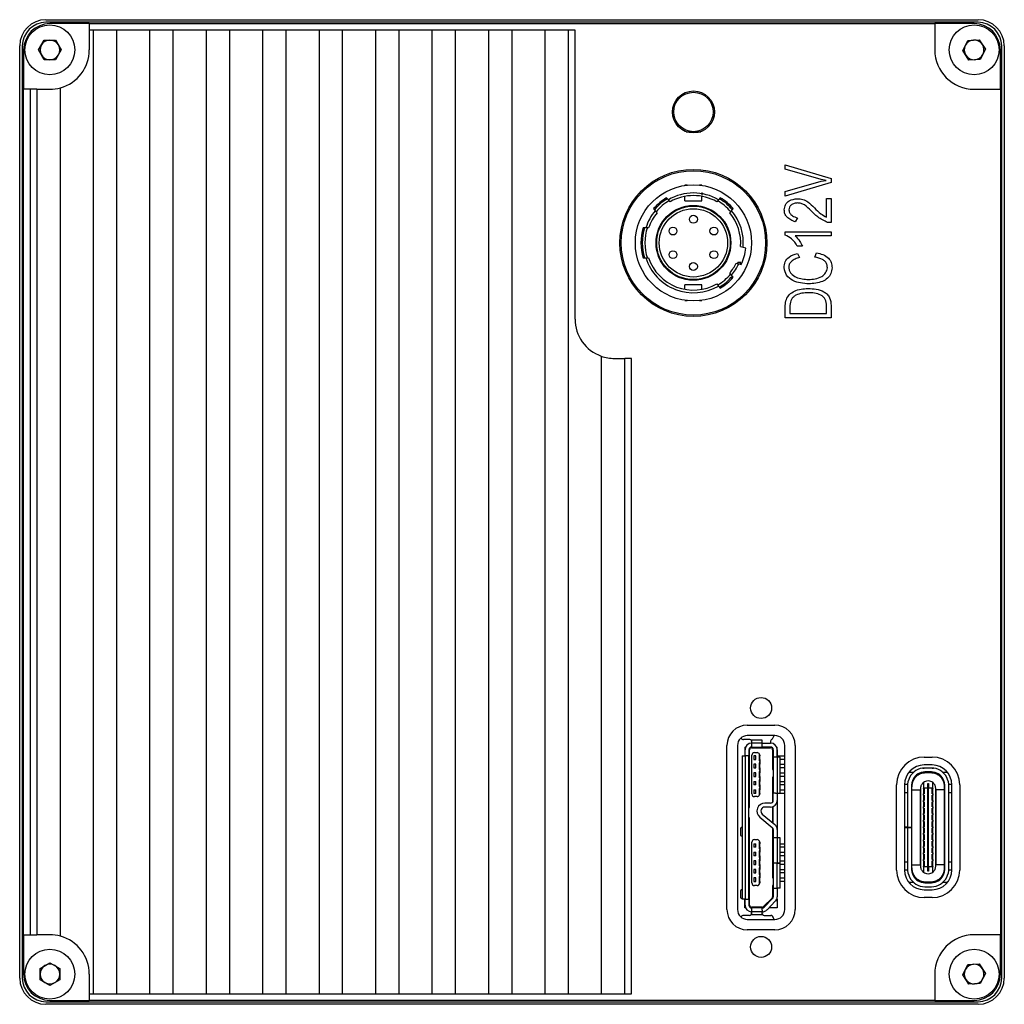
# Model space of a CAD drawing. Header units: millimetres. Extents: x 0 to 12293, y -69 to 236.
# Tile 4 of 4: x 12218 to 12293, y 90 to 165. Entities that reach past the tile are written whole.
import ezdxf

# ---------------------------------------------------------------- set-up
doc = ezdxf.new("R2010")
doc.units = ezdxf.units.MM
doc.layers.get('0').update_dxf_attribs({"lineweight": 15})

msp = doc.modelspace()

# ---------------------------------------------------------------- linework, layer by layer
at = {"color": 7, "linetype": 'Continuous', "lineweight": 30}
for p, q in [((12219.73, 165.126), (12290.73, 165.126)), ((12290.73, 164.926), (12219.73, 164.926)), ((12223.03, 164.826), (12220.03, 164.826)), ((12223.03, 164.826), (12287.43, 164.826)), ((12223.03, 164.826), (12223.03, 164.326)), ((12223.03, 164.326), (12223.03, 162.826)), ((12223.33, 164.326), (12223.03, 164.326)), ((12225.13, 164.326), (12223.33, 164.326)), ((12223.33, 164.326), (12223.33, 90.926)), ((12225.13, 90.926), (12225.13, 164.326)), ((12227.63, 164.326), (12225.13, 164.326)), ((12227.63, 164.326), (12227.63, 90.926)), ((12229.43, 164.326), (12227.63, 164.326)), ((12229.43, 90.926), (12229.43, 164.326)), ((12231.93, 164.326), (12229.43, 164.326)), ((12231.93, 164.326), (12231.93, 90.926)), ((12233.73, 164.326), (12231.93, 164.326)), ((12233.73, 90.926), (12233.73, 164.326)), ((12236.23, 164.326), (12233.73, 164.326)), ((12236.23, 164.326), (12236.23, 90.926)), ((12238.03, 164.326), (12236.23, 164.326)), ((12238.03, 90.926), (12238.03, 164.326)), ((12240.53, 164.326), (12238.03, 164.326)), ((12240.53, 164.326), (12240.53, 90.926)), ((12242.33, 164.326), (12240.53, 164.326)), ((12242.33, 90.926), (12242.33, 164.326)), ((12244.83, 164.326), (12242.33, 164.326)), ((12244.83, 164.326), (12244.83, 90.926)), ((12246.63, 164.326), (12244.83, 164.326)), ((12246.63, 90.926), (12246.63, 164.326)), ((12249.13, 164.326), (12246.63, 164.326)), ((12249.13, 164.326), (12249.13, 90.926)), ((12250.93, 164.326), (12249.13, 164.326)), ((12250.93, 90.926), (12250.93, 164.326)), ((12253.43, 164.326), (12250.93, 164.326)), ((12253.43, 164.326), (12253.43, 90.926)), ((12255.23, 164.326), (12253.43, 164.326)), ((12255.23, 90.926), (12255.23, 164.326)), ((12257.73, 164.326), (12255.23, 164.326)), ((12257.73, 164.326), (12257.73, 90.926)), ((12259.53, 164.326), (12257.73, 164.326)), ((12259.53, 90.926), (12259.53, 164.326)), ((12260.03, 164.326), (12259.53, 164.326)), ((12260.03, 142.326), (12260.03, 164.326)), ((12287.43, 164.826), (12287.43, 162.826)), ((12290.43, 164.826), (12287.43, 164.826)), ((12219.164, 162.826), (12219.597, 163.576)), ((12219.597, 163.576), (12220.463, 163.576)), ((12220.463, 163.576), (12220.896, 162.826)), ((12289.565, 162.778), (12289.956, 163.551)), ((12289.956, 163.551), (12290.821, 163.599)), ((12290.821, 163.599), (12291.294, 162.874)), ((12217.73, 92.126), (12217.73, 163.126)), ((12217.93, 163.126), (12217.93, 92.126)), ((12218.03, 162.826), (12218.03, 159.826)), ((12219.597, 162.076), (12219.164, 162.826)), ((12220.896, 162.826), (12220.463, 162.076)), ((12290.039, 162.053), (12289.565, 162.778)), ((12291.294, 162.874), (12290.903, 162.101)), ((12292.43, 159.826), (12292.43, 162.826)), ((12292.53, 92.126), (12292.53, 163.126)), ((12292.73, 163.126), (12292.73, 92.126)), ((12220.463, 162.076), (12219.597, 162.076)), ((12290.903, 162.101), (12290.039, 162.053)), ((12218.03, 95.426), (12218.03, 159.826)), ((12218.53, 159.826), (12218.03, 159.826)), ((12218.53, 159.826), (12218.53, 95.426)), ((12219.03, 159.826), (12218.53, 159.826)), ((12219.03, 159.826), (12219.03, 95.426)), ((12219.03, 159.826), (12220.03, 159.826)), ((12220.83, 95.317), (12220.83, 159.935)), ((12290.43, 159.826), (12292.43, 159.826)), ((12292.43, 159.826), (12292.43, 95.426)), ((12268.493, 156.596), (12269.05, 156.596)), ((12268.8, 156.516), (12268.8, 156.596)), ((12269.05, 156.596), (12269.607, 156.596)), ((12269.3, 156.596), (12269.3, 156.516)), ((12276.042, 154.083), (12279.533, 153.032)), ((12276.042, 153.736), (12276.042, 154.083)), ((12278.779, 152.958), (12276.042, 153.736)), ((12279.533, 153.032), (12279.533, 152.723)), ((12268.58, 152.526), (12268.4, 152.526)), ((12268.4, 152.503), (12268.4, 152.526)), ((12269.7, 152.526), (12269.519, 152.526)), ((12269.7, 152.526), (12269.7, 152.503)), ((12276.042, 152.041), (12278.789, 152.82)), ((12279.533, 152.723), (12276.042, 151.694)), ((12279.158, 152.883), (12278.779, 152.958)), ((12278.789, 152.82), (12279.158, 152.883)), ((12267.141, 151.412), (12267.011, 151.567)), ((12268.4, 151.326), (12268.4, 151.667)), ((12269.7, 151.972), (12269.7, 151.769)), ((12269.7, 151.326), (12269.7, 151.667)), ((12271.089, 151.567), (12270.958, 151.412)), ((12276.042, 151.694), (12276.042, 152.041)), ((12279.187, 150.081), (12279.187, 151.508)), ((12279.187, 151.508), (12279.542, 151.508)), ((12279.542, 151.508), (12279.542, 149.689)), ((12267.272, 151.256), (12267.141, 151.412)), ((12268.4, 151.326), (12269.7, 151.326)), ((12270.958, 151.412), (12270.828, 151.256)), ((12266.015, 150.732), (12266.145, 150.576)), ((12266.145, 150.576), (12266.276, 150.421)), ((12271.824, 150.421), (12271.954, 150.576)), ((12271.954, 150.576), (12272.085, 150.732)), ((12276.978, 150.028), (12276.809, 149.734)), ((12265.428, 149.276), (12265.219, 149.276)), ((12265.638, 149.276), (12265.428, 149.276)), ((12279.542, 149.689), (12279.271, 149.689)), ((12276.042, 148.97), (12279.542, 148.97)), ((12276.042, 148.716), (12276.042, 148.97)), ((12279.542, 148.653), (12276.8, 148.653)), ((12279.542, 148.97), (12279.542, 148.653)), ((12272.834, 147.785), (12272.638, 147.837)), ((12273.03, 147.732), (12272.834, 147.785)), ((12277.362, 147.867), (12276.959, 147.867)), ((12276.978, 147.327), (12277.127, 147.006)), ((12278.307, 147.044), (12278.419, 147.371)), ((12265.219, 146.976), (12265.428, 146.976)), ((12265.428, 146.976), (12265.638, 146.976)), ((12272.302, 146.582), (12272.498, 146.529)), ((12272.432, 146.626), (12272.398, 146.552)), ((12272.65, 146.626), (12272.432, 146.626)), ((12272.498, 146.529), (12272.694, 146.477)), ((12271.954, 145.676), (12271.824, 145.831)), ((12272.085, 145.52), (12271.954, 145.676)), ((12269.7, 144.926), (12268.4, 144.926)), ((12268.4, 144.585), (12268.4, 144.926)), ((12269.7, 144.585), (12269.7, 144.926)), ((12270.828, 144.996), (12270.958, 144.84)), ((12270.958, 144.84), (12271.089, 144.685)), ((12268.4, 143.726), (12268.4, 143.749)), ((12268.4, 143.726), (12268.58, 143.726)), ((12269.519, 143.726), (12269.7, 143.726)), ((12269.7, 143.726), (12269.7, 143.749)), ((12276.042, 142.42), (12276.042, 143.366)), ((12276.393, 143.359), (12276.393, 142.74)), ((12279.187, 142.74), (12279.187, 143.344)), ((12279.542, 143.344), (12279.542, 142.42)), ((12276.393, 142.74), (12279.187, 142.74)), ((12279.542, 142.42), (12276.042, 142.42)), ((12262.03, 139.498), (12262.03, 90.926)), ((12263.03, 139.326), (12263.83, 139.326)), ((12263.83, 90.926), (12263.83, 139.326)), ((12264.33, 139.326), (12263.83, 139.326)), ((12264.33, 90.926), (12264.33, 139.326)), ((12273.155, 111.396), (12275.255, 111.396)), ((12273.34, 110.296), (12272.86, 110.296)), ((12275.255, 110.596), (12273.155, 110.596)), ((12275.14, 110.596), (12275.14, 110.496)), ((12271.605, 97.346), (12271.605, 109.846)), ((12272.405, 109.846), (12272.405, 97.346)), ((12272.975, 109.721), (12272.975, 109.046)), ((12272.975, 109.721), (12273.022, 109.721)), ((12272.98, 109.046), (12272.98, 109.521)), ((12273.28, 109.521), (12273.28, 109.046)), ((12273.33, 105.125), (12273.33, 109.521)), ((12273.48, 110.021), (12273.485, 110.021)), ((12273.48, 109.721), (12273.485, 109.721)), ((12273.48, 109.671), (12274.93, 109.671)), ((12273.485, 110.241), (12273.485, 110.017)), ((12274.295, 110.241), (12273.485, 110.241)), ((12273.485, 110.017), (12273.485, 109.9)), ((12274.295, 110.017), (12273.485, 110.017)), ((12273.485, 109.9), (12273.485, 109.721)), ((12273.485, 109.721), (12274.295, 109.721)), ((12274.295, 110.017), (12274.295, 110.241)), ((12274.295, 110.021), (12274.93, 110.021)), ((12274.295, 109.9), (12274.295, 110.017)), ((12274.295, 109.721), (12274.295, 109.9)), ((12274.93, 109.721), (12274.295, 109.721)), ((12274.937, 110.221), (12274.93, 110.175)), ((12274.93, 110.175), (12274.93, 110.021)), ((12275.08, 109.521), (12275.08, 108.021)), ((12275.13, 109.521), (12275.13, 108.961)), ((12275.388, 109.721), (12275.435, 109.721)), ((12275.43, 109.521), (12275.43, 108.961)), ((12275.435, 108.961), (12275.435, 109.721)), ((12276.005, 97.346), (12276.005, 109.846)), ((12276.805, 109.846), (12276.805, 97.346)), ((12272.755, 109.046), (12272.755, 98.146)), ((12272.755, 109.046), (12272.978, 109.046)), ((12272.978, 109.046), (12272.978, 98.146)), ((12273.171, 109.046), (12272.978, 109.046)), ((12273.28, 109.046), (12273.171, 109.046)), ((12273.28, 98.146), (12273.28, 109.046)), ((12273.5, 106.146), (12273.5, 109.096)), ((12273.65, 109.056), (12273.65, 108.786)), ((12273.8, 109.056), (12273.65, 109.056)), ((12273.65, 108.786), (12273.8, 108.786)), ((12273.7, 109.296), (12273.9, 109.296)), ((12273.8, 108.786), (12273.8, 109.056)), ((12274.085, 109.171), (12274.05, 109.171)), ((12274.05, 109.171), (12274.05, 108.671)), ((12274.1, 109.056), (12274.05, 109.056)), ((12274.05, 108.786), (12274.1, 108.786)), ((12274.1, 109.096), (12274.1, 109.056)), ((12274.1, 108.786), (12274.1, 109.056)), ((12274.1, 108.786), (12274.1, 108.671)), ((12275.13, 108.961), (12275.13, 106.211)), ((12275.305, 108.961), (12275.13, 108.961)), ((12275.431, 108.961), (12275.305, 108.961)), ((12275.431, 108.961), (12275.431, 106.211)), ((12275.655, 108.961), (12275.431, 108.961)), ((12275.435, 109.056), (12275.98, 109.056)), ((12275.655, 106.211), (12275.655, 108.961)), ((12275.98, 108.786), (12275.655, 108.786)), ((12275.98, 109.056), (12275.98, 108.786)), ((12286.63, 108.956), (12287.23, 108.956)), ((12273.65, 108.406), (12273.65, 108.136)), ((12273.8, 108.406), (12273.65, 108.406)), ((12273.65, 108.136), (12273.8, 108.136)), ((12273.8, 108.136), (12273.8, 108.406)), ((12274.05, 108.671), (12274.1, 108.671)), ((12274.1, 108.521), (12274.05, 108.521)), ((12274.05, 108.521), (12274.05, 108.021)), ((12274.1, 108.406), (12274.05, 108.406)), ((12274.05, 108.136), (12274.1, 108.136)), ((12274.05, 108.021), (12274.1, 108.021)), ((12274.1, 108.671), (12274.1, 108.521)), ((12274.1, 108.521), (12274.1, 108.406)), ((12274.1, 108.136), (12274.1, 108.406)), ((12274.1, 108.136), (12274.1, 108.021)), ((12274.1, 108.021), (12274.1, 107.871)), ((12275.08, 108.021), (12275.13, 108.021)), ((12275.655, 108.406), (12275.98, 108.406)), ((12275.98, 108.136), (12275.655, 108.136)), ((12275.98, 108.406), (12275.98, 108.136)), ((12287.23, 108.356), (12286.63, 108.356)), ((12287.18, 108.126), (12286.68, 108.126)), ((12273.65, 107.756), (12273.65, 107.486)), ((12273.8, 107.756), (12273.65, 107.756)), ((12273.65, 107.486), (12273.8, 107.486)), ((12273.8, 107.486), (12273.8, 107.756)), ((12274.1, 107.871), (12274.05, 107.871)), ((12274.05, 107.871), (12274.05, 107.371)), ((12274.1, 107.756), (12274.05, 107.756)), ((12274.05, 107.486), (12274.1, 107.486)), ((12274.05, 107.371), (12274.1, 107.371)), ((12274.1, 107.871), (12274.1, 107.756)), ((12274.1, 107.486), (12274.1, 107.756)), ((12274.1, 107.486), (12274.1, 107.371)), ((12274.1, 107.371), (12274.1, 107.221)), ((12275.13, 107.421), (12275.08, 107.421)), ((12275.08, 107.421), (12275.08, 105.519)), ((12275.655, 107.756), (12275.98, 107.756)), ((12275.98, 107.486), (12275.655, 107.486)), ((12275.98, 107.756), (12275.98, 107.486)), ((12285.792, 107.776), (12285.445, 107.776)), ((12287.18, 107.826), (12286.68, 107.826)), ((12286.72, 107.776), (12287.14, 107.776)), ((12288.414, 107.776), (12288.067, 107.776)), ((12273.65, 107.106), (12273.8, 107.106)), ((12273.65, 107.106), (12273.65, 106.836)), ((12273.8, 106.836), (12273.65, 106.836)), ((12273.8, 106.836), (12273.8, 107.106)), ((12274.1, 107.221), (12274.05, 107.221)), ((12274.05, 107.221), (12274.05, 106.721)), ((12274.05, 107.106), (12274.1, 107.106)), ((12274.1, 106.836), (12274.05, 106.836)), ((12274.05, 106.721), (12274.1, 106.721)), ((12274.1, 106.571), (12274.05, 106.571)), ((12274.05, 106.571), (12274.05, 106.071)), ((12274.1, 107.221), (12274.1, 107.106)), ((12274.1, 106.836), (12274.1, 107.106)), ((12274.1, 106.836), (12274.1, 106.721)), ((12274.1, 106.721), (12274.1, 106.571)), ((12274.1, 106.571), (12274.1, 106.456)), ((12275.655, 107.106), (12275.98, 107.106)), ((12275.98, 106.836), (12275.655, 106.836)), ((12275.98, 107.106), (12275.98, 106.836)), ((12284.53, 100.356), (12284.53, 106.856)), ((12285.36, 106.876), (12285.13, 106.876)), ((12285.13, 106.856), (12285.13, 100.356)), ((12285.35, 106.7), (12285.35, 103.612)), ((12285.65, 106.7), (12285.65, 103.612)), ((12285.715, 106.876), (12285.662, 106.876)), ((12286.38, 100.596), (12286.38, 106.616)), ((12286.58, 107.04), (12286.58, 106.601)), ((12286.905, 106.601), (12286.58, 106.601)), ((12286.58, 106.556), (12286.58, 106.601)), ((12286.58, 106.556), (12286.62, 106.556)), ((12286.58, 106.556), (12286.58, 106.156)), ((12286.62, 106.556), (12286.62, 106.156)), ((12286.905, 106.951), (12286.955, 106.951)), ((12286.905, 106.601), (12286.905, 106.951)), ((12286.905, 100.611), (12286.905, 106.601)), ((12286.905, 106.601), (12286.955, 106.601)), ((12286.955, 106.951), (12286.955, 106.601)), ((12287.28, 106.601), (12286.955, 106.601)), ((12286.955, 100.611), (12286.955, 106.601)), ((12287.24, 106.156), (12287.24, 106.556)), ((12287.24, 106.556), (12287.28, 106.556)), ((12287.28, 106.601), (12287.28, 107.04)), ((12287.28, 106.601), (12287.28, 106.556)), ((12287.28, 106.156), (12287.28, 106.556)), ((12287.48, 106.616), (12287.48, 100.596)), ((12288.198, 106.876), (12288.144, 106.876)), ((12288.16, 106.682), (12288.16, 100.53)), ((12288.21, 100.512), (12288.21, 106.7)), ((12288.73, 106.876), (12288.5, 106.876)), ((12288.51, 100.512), (12288.51, 106.7)), ((12288.73, 100.356), (12288.73, 106.856)), ((12289.33, 106.856), (12289.33, 100.356)), ((12273.65, 106.456), (12273.8, 106.456)), ((12273.65, 106.456), (12273.65, 106.186)), ((12273.8, 106.186), (12273.65, 106.186)), ((12273.9, 105.946), (12273.7, 105.946)), ((12273.8, 106.186), (12273.8, 106.456)), ((12274.05, 106.456), (12274.1, 106.456)), ((12274.1, 106.186), (12274.05, 106.186)), ((12274.05, 106.071), (12274.085, 106.071)), ((12274.1, 106.186), (12274.1, 106.456)), ((12274.1, 106.186), (12274.1, 106.146)), ((12275.305, 106.211), (12275.13, 106.211)), ((12275.13, 105.651), (12275.13, 106.211)), ((12275.305, 106.211), (12275.431, 106.211)), ((12275.43, 106.211), (12275.43, 105.651)), ((12275.98, 106.186), (12275.43, 106.186)), ((12275.431, 106.211), (12275.655, 106.211)), ((12275.655, 106.456), (12275.98, 106.456)), ((12275.98, 106.456), (12275.98, 106.186)), ((12285.13, 106.256), (12285.33, 106.256)), ((12285.33, 106.256), (12285.35, 106.256)), ((12285.71, 106.456), (12285.65, 106.456)), ((12285.71, 106.456), (12286.32, 106.456)), ((12286.32, 106.456), (12286.33, 106.456)), ((12286.33, 106.456), (12286.33, 100.756)), ((12286.33, 106.456), (12286.38, 106.456)), ((12286.58, 106.056), (12286.58, 106.156)), ((12286.62, 106.156), (12286.58, 106.156)), ((12286.58, 106.056), (12286.62, 106.056)), ((12286.58, 106.056), (12286.58, 105.656)), ((12286.62, 106.056), (12286.62, 105.656)), ((12287.28, 106.156), (12287.24, 106.156)), ((12287.24, 105.656), (12287.24, 106.056)), ((12287.24, 106.056), (12287.28, 106.056)), ((12287.28, 106.156), (12287.28, 106.056)), ((12287.28, 105.656), (12287.28, 106.056)), ((12287.48, 106.456), (12287.53, 106.456)), ((12287.53, 100.756), (12287.53, 106.456)), ((12287.53, 106.456), (12287.54, 106.456)), ((12288.15, 106.456), (12287.54, 106.456)), ((12288.21, 106.456), (12288.15, 106.456)), ((12288.51, 106.256), (12288.53, 106.256)), ((12288.53, 106.256), (12288.73, 106.256)), ((12273.28, 105.125), (12273.33, 105.125)), ((12274.93, 105.451), (12274.49, 105.451)), ((12274.93, 105.151), (12274.49, 105.151)), ((12275.08, 105.174), (12275.08, 103.964)), ((12275.13, 103.922), (12275.13, 105.193)), ((12275.43, 105.651), (12275.43, 103.438)), ((12286.58, 105.556), (12286.58, 105.656)), ((12286.62, 105.656), (12286.58, 105.656)), ((12286.58, 105.556), (12286.62, 105.556)), ((12286.58, 105.556), (12286.58, 105.156)), ((12286.58, 105.056), (12286.58, 105.156)), ((12286.62, 105.156), (12286.58, 105.156)), ((12286.58, 105.056), (12286.62, 105.056)), ((12286.58, 105.056), (12286.58, 104.656)), ((12286.62, 105.556), (12286.62, 105.156)), ((12286.62, 105.056), (12286.62, 104.656)), ((12287.28, 105.656), (12287.24, 105.656)), ((12287.24, 105.156), (12287.24, 105.556)), ((12287.24, 105.556), (12287.28, 105.556)), ((12287.28, 105.156), (12287.24, 105.156)), ((12287.24, 104.656), (12287.24, 105.056)), ((12287.24, 105.056), (12287.28, 105.056)), ((12287.28, 105.656), (12287.28, 105.556)), ((12287.28, 105.156), (12287.28, 105.556)), ((12287.28, 105.156), (12287.28, 105.056)), ((12287.28, 104.656), (12287.28, 105.056)), ((12273.33, 104.327), (12273.28, 104.327)), ((12273.33, 97.671), (12273.33, 104.327)), ((12274.104, 104.391), (12275.058, 103.591)), ((12274.297, 104.621), (12275.251, 103.821)), ((12286.58, 104.556), (12286.58, 104.656)), ((12286.62, 104.656), (12286.58, 104.656)), ((12286.58, 104.556), (12286.62, 104.556)), ((12286.58, 104.556), (12286.58, 104.156)), ((12286.62, 104.556), (12286.62, 104.156)), ((12287.28, 104.656), (12287.24, 104.656)), ((12287.24, 104.156), (12287.24, 104.556)), ((12287.24, 104.556), (12287.28, 104.556)), ((12287.28, 104.656), (12287.28, 104.556)), ((12287.28, 104.156), (12287.28, 104.556)), ((12272.715, 103.596), (12272.755, 103.596)), ((12275.08, 103.57), (12275.08, 99.771)), ((12285.33, 103.611), (12285.13, 103.611)), ((12285.13, 103.601), (12285.33, 103.601)), ((12285.255, 103.611), (12285.255, 103.601)), ((12285.35, 103.611), (12285.33, 103.611)), ((12285.35, 103.601), (12285.33, 103.601)), ((12285.35, 103.612), (12285.65, 103.612)), ((12285.35, 103.611), (12285.35, 103.612)), ((12285.35, 103.611), (12285.65, 103.611)), ((12285.35, 103.602), (12285.35, 103.611)), ((12285.35, 103.602), (12285.35, 100.512)), ((12285.35, 103.602), (12285.65, 103.602)), ((12285.65, 103.611), (12285.65, 103.612)), ((12285.65, 103.602), (12285.65, 103.611)), ((12285.65, 103.602), (12285.65, 100.512)), ((12286.58, 104.056), (12286.58, 104.156)), ((12286.62, 104.156), (12286.58, 104.156)), ((12286.58, 104.056), (12286.62, 104.056)), ((12286.58, 104.056), (12286.58, 103.656)), ((12286.58, 103.556), (12286.58, 103.656)), ((12286.62, 103.656), (12286.58, 103.656)), ((12286.58, 103.556), (12286.62, 103.556)), ((12286.58, 103.556), (12286.58, 103.156)), ((12286.62, 104.056), (12286.62, 103.656)), ((12286.62, 103.556), (12286.62, 103.156)), ((12287.28, 104.156), (12287.24, 104.156)), ((12287.24, 103.656), (12287.24, 104.056)), ((12287.24, 104.056), (12287.28, 104.056)), ((12287.28, 103.656), (12287.24, 103.656)), ((12287.24, 103.156), (12287.24, 103.556)), ((12287.24, 103.556), (12287.28, 103.556)), ((12287.28, 104.156), (12287.28, 104.056)), ((12287.28, 103.656), (12287.28, 104.056)), ((12287.28, 103.656), (12287.28, 103.556)), ((12287.28, 103.156), (12287.28, 103.556)), ((12272.63, 103.446), (12272.63, 103.096)), ((12272.755, 102.946), (12272.715, 102.946)), ((12275.13, 103.438), (12275.13, 102.796)), ((12275.13, 102.796), (12275.13, 100.896)), ((12275.305, 102.796), (12275.13, 102.796)), ((12275.431, 102.796), (12275.305, 102.796)), ((12275.43, 103.438), (12275.43, 102.796)), ((12275.431, 102.796), (12275.431, 100.896)), ((12275.655, 102.796), (12275.431, 102.796)), ((12275.655, 100.896), (12275.655, 102.796)), ((12286.58, 103.056), (12286.58, 103.156)), ((12286.62, 103.156), (12286.58, 103.156)), ((12286.58, 103.056), (12286.62, 103.056)), ((12286.58, 103.056), (12286.58, 102.656)), ((12286.62, 103.056), (12286.62, 102.656)), ((12287.28, 103.156), (12287.24, 103.156)), ((12287.24, 102.656), (12287.24, 103.056)), ((12287.24, 103.056), (12287.28, 103.056)), ((12287.28, 103.156), (12287.28, 103.056)), ((12287.28, 102.656), (12287.28, 103.056)), ((12273.5, 99.371), (12273.5, 102.471)), ((12273.65, 102.356), (12273.8, 102.356)), ((12273.65, 102.356), (12273.65, 102.086)), ((12273.8, 102.086), (12273.65, 102.086)), ((12273.7, 102.671), (12273.9, 102.671)), ((12273.8, 102.086), (12273.8, 102.356)), ((12274.1, 102.471), (12274.05, 102.471)), ((12274.05, 102.471), (12274.05, 101.971)), ((12274.05, 102.356), (12274.1, 102.356)), ((12274.1, 102.086), (12274.05, 102.086)), ((12274.1, 102.471), (12274.1, 102.356)), ((12274.1, 102.086), (12274.1, 102.356)), ((12274.1, 102.086), (12274.1, 101.971)), ((12275.655, 102.356), (12275.98, 102.356)), ((12275.98, 102.086), (12275.655, 102.086)), ((12275.98, 102.356), (12275.98, 102.086)), ((12286.58, 102.556), (12286.58, 102.656)), ((12286.62, 102.656), (12286.58, 102.656)), ((12286.58, 102.556), (12286.62, 102.556)), ((12286.58, 102.556), (12286.58, 102.156)), ((12286.58, 102.056), (12286.58, 102.156)), ((12286.62, 102.156), (12286.58, 102.156)), ((12286.58, 102.056), (12286.62, 102.056)), ((12286.58, 102.056), (12286.58, 101.656)), ((12286.62, 102.556), (12286.62, 102.156)), ((12286.62, 102.056), (12286.62, 101.656)), ((12287.28, 102.656), (12287.24, 102.656)), ((12287.24, 102.156), (12287.24, 102.556)), ((12287.24, 102.556), (12287.28, 102.556)), ((12287.28, 102.156), (12287.24, 102.156)), ((12287.24, 101.656), (12287.24, 102.056)), ((12287.24, 102.056), (12287.28, 102.056)), ((12287.28, 102.656), (12287.28, 102.556)), ((12287.28, 102.156), (12287.28, 102.556)), ((12287.28, 102.156), (12287.28, 102.056)), ((12287.28, 101.656), (12287.28, 102.056)), ((12273.65, 101.706), (12273.8, 101.706)), ((12273.65, 101.706), (12273.65, 101.436)), ((12273.8, 101.436), (12273.65, 101.436)), ((12273.8, 101.436), (12273.8, 101.706)), ((12274.05, 101.971), (12274.1, 101.971)), ((12274.1, 101.821), (12274.05, 101.821)), ((12274.05, 101.821), (12274.05, 101.321)), ((12274.05, 101.706), (12274.1, 101.706)), ((12274.1, 101.436), (12274.05, 101.436)), ((12274.05, 101.321), (12274.1, 101.321)), ((12274.1, 101.971), (12274.1, 101.821)), ((12274.1, 101.821), (12274.1, 101.706)), ((12274.1, 101.436), (12274.1, 101.706)), ((12274.1, 101.436), (12274.1, 101.321)), ((12274.1, 101.321), (12274.1, 101.171)), ((12275.655, 101.706), (12275.98, 101.706)), ((12275.98, 101.436), (12275.655, 101.436)), ((12275.98, 101.706), (12275.98, 101.436)), ((12286.58, 101.556), (12286.58, 101.656)), ((12286.62, 101.656), (12286.58, 101.656)), ((12286.58, 101.556), (12286.62, 101.556)), ((12286.58, 101.556), (12286.58, 101.156)), ((12286.62, 101.556), (12286.62, 101.156)), ((12287.28, 101.656), (12287.24, 101.656)), ((12287.24, 101.156), (12287.24, 101.556)), ((12287.24, 101.556), (12287.28, 101.556)), ((12287.28, 101.656), (12287.28, 101.556)), ((12287.28, 101.156), (12287.28, 101.556)), ((12273.8, 101.056), (12273.65, 101.056)), ((12273.65, 101.056), (12273.65, 100.786)), ((12273.65, 100.786), (12273.8, 100.786)), ((12273.8, 100.786), (12273.8, 101.056)), ((12274.1, 101.171), (12274.05, 101.171)), ((12274.05, 101.171), (12274.05, 100.671)), ((12274.1, 101.056), (12274.05, 101.056)), ((12274.05, 100.786), (12274.1, 100.786)), ((12274.05, 100.671), (12274.1, 100.671)), ((12274.1, 100.521), (12274.05, 100.521)), ((12274.05, 100.521), (12274.05, 100.021)), ((12274.1, 101.171), (12274.1, 101.056)), ((12274.1, 100.786), (12274.1, 101.056)), ((12274.1, 100.786), (12274.1, 100.671)), ((12274.1, 100.671), (12274.1, 100.521)), ((12274.1, 100.521), (12274.1, 100.406)), ((12275.13, 100.896), (12275.305, 100.896)), ((12275.13, 100.876), (12275.13, 100.896)), ((12275.13, 100.876), (12275.13, 98.976)), ((12275.305, 100.876), (12275.13, 100.876)), ((12275.305, 100.896), (12275.431, 100.896)), ((12275.431, 100.876), (12275.305, 100.876)), ((12275.43, 100.896), (12275.43, 100.876)), ((12275.431, 100.896), (12275.655, 100.896)), ((12275.431, 98.976), (12275.431, 100.876)), ((12275.431, 100.876), (12275.655, 100.876)), ((12275.655, 101.056), (12275.98, 101.056)), ((12275.655, 98.976), (12275.655, 100.876)), ((12275.98, 100.786), (12275.655, 100.786)), ((12275.98, 101.056), (12275.98, 100.786)), ((12285.33, 100.956), (12285.13, 100.956)), ((12285.35, 100.956), (12285.33, 100.956)), ((12285.65, 100.756), (12285.71, 100.756)), ((12285.71, 100.756), (12286.32, 100.756)), ((12286.33, 100.756), (12286.32, 100.756)), ((12286.38, 100.756), (12286.33, 100.756)), ((12286.58, 101.056), (12286.58, 101.156)), ((12286.62, 101.156), (12286.58, 101.156)), ((12286.58, 101.056), (12286.62, 101.056)), ((12286.58, 101.056), (12286.58, 100.656)), ((12286.62, 100.656), (12286.58, 100.656)), ((12286.58, 100.611), (12286.58, 100.656)), ((12286.58, 100.611), (12286.905, 100.611)), ((12286.58, 100.611), (12286.58, 100.172)), ((12286.62, 101.056), (12286.62, 100.656)), ((12286.905, 100.261), (12286.905, 100.611)), ((12286.905, 100.611), (12286.955, 100.611)), ((12286.955, 100.611), (12287.28, 100.611)), ((12286.955, 100.611), (12286.955, 100.261)), ((12287.28, 101.156), (12287.24, 101.156)), ((12287.24, 100.656), (12287.24, 101.056)), ((12287.24, 101.056), (12287.28, 101.056)), ((12287.28, 100.656), (12287.24, 100.656)), ((12287.28, 101.156), (12287.28, 101.056)), ((12287.28, 100.656), (12287.28, 101.056)), ((12287.28, 100.656), (12287.28, 100.611)), ((12287.28, 100.172), (12287.28, 100.611)), ((12287.53, 100.756), (12287.48, 100.756)), ((12287.54, 100.756), (12287.53, 100.756)), ((12288.15, 100.756), (12287.54, 100.756)), ((12288.15, 100.756), (12288.21, 100.756)), ((12288.53, 100.956), (12288.51, 100.956)), ((12288.73, 100.956), (12288.53, 100.956)), ((12273.8, 100.406), (12273.65, 100.406)), ((12273.65, 100.406), (12273.65, 100.136)), ((12273.65, 100.136), (12273.8, 100.136)), ((12273.8, 99.756), (12273.65, 99.756)), ((12273.65, 99.756), (12273.65, 99.486)), ((12273.8, 100.136), (12273.8, 100.406)), ((12273.8, 99.486), (12273.8, 99.756)), ((12274.1, 100.406), (12274.05, 100.406)), ((12274.05, 100.136), (12274.1, 100.136)), ((12274.05, 100.021), (12274.1, 100.021)), ((12274.1, 99.871), (12274.05, 99.871)), ((12274.05, 99.871), (12274.05, 99.371)), ((12274.1, 99.756), (12274.05, 99.756)), ((12274.1, 100.136), (12274.1, 100.406)), ((12274.1, 100.136), (12274.1, 100.021)), ((12274.1, 100.021), (12274.1, 99.871)), ((12274.1, 99.871), (12274.1, 99.756)), ((12274.1, 99.486), (12274.1, 99.756)), ((12275.08, 99.771), (12275.13, 99.771)), ((12275.655, 100.406), (12275.98, 100.406)), ((12275.98, 100.136), (12275.655, 100.136)), ((12275.655, 99.756), (12275.98, 99.756)), ((12275.98, 100.406), (12275.98, 100.136)), ((12275.98, 99.756), (12275.98, 99.486)), ((12285.36, 100.336), (12285.13, 100.336)), ((12285.715, 100.336), (12285.662, 100.336)), ((12286.955, 100.261), (12286.905, 100.261)), ((12288.198, 100.336), (12288.144, 100.336)), ((12288.73, 100.336), (12288.5, 100.336)), ((12273.65, 99.486), (12273.8, 99.486)), ((12273.9, 99.171), (12273.7, 99.171)), ((12274.05, 99.486), (12274.1, 99.486)), ((12274.05, 99.371), (12274.1, 99.371)), ((12274.1, 99.486), (12274.1, 99.371)), ((12275.13, 99.171), (12275.08, 99.171)), ((12275.08, 99.171), (12275.08, 98.311)), ((12275.98, 99.486), (12275.655, 99.486)), ((12285.445, 99.436), (12285.792, 99.436)), ((12286.68, 99.386), (12287.18, 99.386)), ((12286.68, 99.086), (12287.18, 99.086)), ((12287.14, 99.436), (12286.72, 99.436)), ((12288.067, 99.436), (12288.414, 99.436)), ((12272.63, 98.696), (12272.63, 98.346)), ((12272.715, 98.846), (12272.755, 98.846)), ((12275.13, 98.976), (12275.305, 98.976)), ((12275.13, 98.976), (12275.13, 98.323)), ((12275.305, 98.976), (12275.431, 98.976)), ((12275.43, 98.976), (12275.43, 98.323)), ((12275.655, 98.976), (12275.431, 98.976)), ((12286.63, 98.856), (12287.23, 98.856)), ((12287.23, 98.256), (12286.63, 98.256)), ((12272.715, 98.196), (12272.755, 98.196)), ((12272.978, 98.146), (12272.755, 98.146)), ((12272.975, 97.471), (12272.975, 98.146)), ((12272.978, 98.146), (12273.171, 98.146)), ((12272.98, 98.121), (12272.979, 98.146)), ((12272.98, 97.671), (12272.98, 98.146)), ((12273.171, 98.146), (12273.28, 98.146)), ((12273.28, 98.146), (12273.28, 97.671)), ((12274.29, 97.521), (12273.48, 97.521)), ((12275.036, 98.205), (12274.396, 97.565)), ((12274.431, 97.53), (12274.643, 97.741)), ((12275.073, 98.183), (12274.439, 97.532)), ((12275.288, 97.974), (12274.654, 97.322)), ((12275.329, 98.021), (12275.435, 98.021)), ((12275.406, 98.171), (12275.435, 98.171)), ((12275.435, 98.171), (12275.435, 98.021)), ((12275.435, 98.021), (12275.435, 97.471)), ((12273.33, 96.896), (12272.86, 96.896)), ((12273.022, 97.471), (12272.975, 97.471)), ((12273.485, 97.471), (12273.48, 97.471)), ((12273.485, 97.171), (12273.48, 97.171)), ((12273.48, 97.046), (12273.48, 97.171)), ((12274.295, 97.471), (12273.485, 97.471)), ((12273.485, 97.471), (12273.485, 97.292)), ((12273.485, 97.292), (12273.485, 97.175)), ((12274.295, 97.175), (12273.485, 97.175)), ((12273.485, 97.175), (12273.485, 96.951)), ((12274.295, 96.951), (12273.485, 96.951)), ((12274.295, 97.292), (12274.295, 97.471)), ((12274.295, 97.292), (12274.295, 97.175)), ((12274.295, 96.951), (12274.295, 97.175)), ((12274.445, 96.896), (12274.94, 96.896)), ((12275.435, 97.471), (12274.798, 97.471)), ((12273.155, 96.596), (12275.255, 96.596)), ((12275.14, 96.696), (12275.14, 96.596)), ((12218.03, 95.426), (12218.53, 95.426)), ((12218.03, 95.426), (12218.03, 92.426)), ((12218.53, 95.426), (12219.03, 95.426)), ((12220.03, 95.426), (12219.03, 95.426)), ((12275.255, 95.796), (12273.155, 95.796)), ((12292.43, 95.426), (12290.43, 95.426)), ((12292.43, 92.426), (12292.43, 95.426)), ((12219.28, 92.859), (12220.03, 93.292)), ((12220.03, 93.292), (12220.78, 92.859)), ((12289.565, 92.378), (12289.956, 93.151)), ((12289.956, 93.151), (12290.821, 93.199)), ((12290.821, 93.199), (12291.294, 92.474)), ((12219.28, 91.993), (12219.28, 92.859)), ((12220.78, 92.859), (12220.78, 91.993)), ((12223.03, 92.426), (12223.03, 90.926)), ((12287.43, 92.426), (12287.43, 90.426)), ((12290.039, 91.653), (12289.565, 92.378)), ((12291.294, 92.474), (12290.903, 91.701)), ((12220.03, 91.56), (12219.28, 91.993)), ((12220.78, 91.993), (12220.03, 91.56)), ((12290.903, 91.701), (12290.039, 91.653)), ((12223.03, 90.926), (12223.33, 90.926)), ((12223.03, 90.926), (12223.03, 90.426)), ((12223.33, 90.926), (12225.13, 90.926)), ((12225.13, 90.926), (12227.63, 90.926)), ((12227.63, 90.926), (12229.43, 90.926)), ((12229.43, 90.926), (12231.93, 90.926)), ((12231.93, 90.926), (12233.73, 90.926)), ((12233.73, 90.926), (12236.23, 90.926)), ((12236.23, 90.926), (12238.03, 90.926)), ((12238.03, 90.926), (12240.53, 90.926)), ((12240.53, 90.926), (12242.33, 90.926)), ((12242.33, 90.926), (12244.83, 90.926)), ((12244.83, 90.926), (12246.63, 90.926)), ((12246.63, 90.926), (12249.13, 90.926)), ((12249.13, 90.926), (12250.93, 90.926)), ((12250.93, 90.926), (12253.43, 90.926)), ((12253.43, 90.926), (12255.23, 90.926)), ((12255.23, 90.926), (12257.73, 90.926)), ((12257.73, 90.926), (12259.53, 90.926)), ((12259.53, 90.926), (12262.03, 90.926)), ((12262.03, 90.926), (12263.83, 90.926)), ((12263.83, 90.926), (12264.33, 90.926)), ((12219.73, 90.326), (12290.73, 90.326)), ((12290.73, 90.126), (12219.73, 90.126)), ((12220.03, 90.426), (12223.03, 90.426)), ((12287.43, 90.426), (12223.03, 90.426)), ((12287.43, 90.426), (12290.43, 90.426))]:
    msp.add_line(p, q, dxfattribs=at)
at = {"color": 7, "linetype": 'Continuous', "lineweight": 30, "flags": 128}
for points in [[(12272.715, 103.596), (12272.698, 103.593), (12272.682, 103.585), (12272.668, 103.571), (12272.655, 103.552), (12272.644, 103.529), (12272.636, 103.503), (12272.631, 103.475), (12272.63, 103.446)], [(12272.63, 103.096), (12272.631, 103.067), (12272.636, 103.039), (12272.644, 103.013), (12272.655, 102.99), (12272.668, 102.971), (12272.682, 102.957), (12272.698, 102.949), (12272.715, 102.946)], [(12286.658, 99.436), (12286.738, 99.394), (12286.759, 99.386)], [(12287.1, 99.386), (12287.121, 99.394), (12287.201, 99.436)], [(12272.715, 98.846), (12272.698, 98.843), (12272.682, 98.835), (12272.668, 98.821), (12272.655, 98.802), (12272.644, 98.779), (12272.636, 98.753), (12272.631, 98.725), (12272.63, 98.696)], [(12272.63, 98.346), (12272.631, 98.317), (12272.636, 98.289), (12272.644, 98.263), (12272.655, 98.24), (12272.668, 98.221), (12272.682, 98.207), (12272.698, 98.199), (12272.715, 98.196)]]:
    msp.add_lwpolyline(points, dxfattribs=at)
at = {"color": 7, "linetype": 'Continuous', "lineweight": 30}
for centre, radius in [((12220.03, 162.826), 1.9), ((12290.43, 162.826), 1.9), ((12269.05, 158.096), 1.6), ((12269.05, 158.096), 1.5), ((12269.05, 148.126), 5.6), ((12269.05, 148.126), 5.5), ((12269.05, 148.126), 4.425), ((12269.05, 148.126), 2.85), ((12269.05, 148.126), 2.8), ((12269.05, 148.126), 2.6), ((12269.05, 149.926), 0.3), ((12267.491, 149.026), 0.3), ((12270.609, 149.026), 0.3), ((12267.491, 147.226), 0.3), ((12270.609, 147.226), 0.3), ((12269.05, 146.326), 0.3), ((12274.205, 112.696), 0.8), ((12274.205, 94.496), 0.8), ((12220.03, 92.426), 1.9), ((12290.43, 92.426), 1.9)]:
    msp.add_circle(centre, radius, dxfattribs=at)
for centre, radius, start, end in [((12219.73, 163.126), 2, 90, 180), ((12290.73, 163.126), 2, 0, 90), ((12219.73, 163.126), 1.8, 90, 180), ((12220.03, 162.826), 2, 90, 180), ((12290.43, 162.826), 2, 0, 90), ((12290.73, 163.126), 1.8, 0, 90), ((12220.03, 162.826), 0.75, 90, 150), ((12220.03, 162.826), 0.75, 30, 90), ((12290.43, 162.826), 0.75, 93.15762, 153.15762), ((12290.43, 162.826), 0.75, 33.15762, 93.15762), ((12220.03, 162.826), 0.75, 150, 210), ((12220.03, 162.826), 0.75, 330, 30), ((12220.03, 162.826), 3, 285.46601, 0), ((12290.43, 162.826), 3, 180, 270), ((12290.43, 162.826), 0.75, 153.15762, 213.15762), ((12290.43, 162.826), 0.75, 333.15762, 33.15762), ((12220.03, 162.826), 0.75, 210, 270), ((12220.03, 162.826), 0.75, 270, 330), ((12290.43, 162.826), 0.75, 213.15762, 273.15762), ((12290.43, 162.826), 0.75, 273.15762, 333.15762), ((12220.03, 162.826), 3, 270, 285.46601), ((12269.05, 148.126), 4, 120.64796, 139.35204), ((12269.05, 148.126), 3.8, 59.84903, 120.15097), ((12269.05, 148.126), 3.6, 60.40212, 119.59788), ((12269.05, 148.126), 4, 40.64796, 59.35204), ((12269.05, 148.126), 3.9, 120.40593, 139.59407), ((12269.05, 148.126), 3.7, 119.66935, 140.28381), ((12269.05, 148.126), 3.7, 39.81948, 60.23353), ((12269.05, 148.126), 3.9, 40.40593, 59.59407), ((12269.05, 148.126), 3.8, 139.84903, 162.38427), ((12269.05, 148.126), 3.6, 140.40212, 161.37067), ((12269.05, 148.126), 3.6, 355.40212, 39.59788), ((12269.05, 148.126), 3.8, 354.84903, 40.15097), ((12269.05, 148.126), 4, 163.29166, 196.70834), ((12269.05, 148.126), 3.9, 162.85015, 197.14985), ((12269.05, 148.126), 3.7, 161.52952, 198.39619), ((12269.05, 148.126), 4, 335.64796, 354.35204), ((12269.05, 148.126), 3.8, 197.61573, 300.15097), ((12269.05, 148.126), 3.6, 198.62933, 299.59788), ((12269.05, 148.126), 3.6, 320.40212, 334.59788), ((12269.05, 148.126), 3.8, 319.84903, 335.15097), ((12269.05, 148.126), 3.9, 335.40593, 337.38014), ((12269.05, 148.126), 3.7, 299.74349, 320.32266), ((12269.05, 148.126), 3.9, 300.40593, 319.59407), ((12269.05, 148.126), 4, 300.64796, 319.35204), ((12263.03, 142.326), 3, 180, 250.52878), ((12263.03, 142.326), 3, 250.52878, 270), ((12273.155, 109.846), 1.55, 90, 180), ((12275.255, 109.846), 1.55, 0, 90), ((12273.155, 109.846), 0.75, 90, 180), ((12272.86, 110.496), 0.2, 201.80616, 270), ((12273.34, 110.146), 0.15, 30, 90), ((12275.08, 110.175), 0.15, 113.57818, 162.22968), ((12274.94, 110.496), 0.2, 293.57818, 0), ((12275.255, 109.846), 0.75, 0, 90), ((12273.48, 109.521), 0.5, 90, 180), ((12273.48, 109.521), 0.2, 90, 180), ((12273.48, 109.521), 0.15, 90, 180), ((12274.93, 109.521), 0.5, 0, 90), ((12274.93, 109.521), 0.2, 0, 90), ((12274.93, 109.521), 0.15, 0, 90), ((12273.7, 109.096), 0.2, 90, 180), ((12273.9, 109.096), 0.2, 22.02431, 90), ((12273.9, 109.096), 0.2, 0, 22.02431), ((12286.63, 106.856), 2.1, 90, 180), ((12287.23, 106.856), 2.1, 0, 90), ((12286.63, 106.856), 1.5, 90, 180), ((12286.68, 106.826), 1.3, 90, 153.2345), ((12287.18, 106.826), 1.3, 26.7655, 90), ((12287.23, 106.856), 1.5, 0, 90), ((12286.93, 106.7), 1.58, 153.2345, 180), ((12286.93, 106.7), 1.28, 153.2345, 180), ((12286.68, 106.826), 1, 90, 153.2345), ((12287.18, 106.826), 1, 26.7655, 90), ((12286.93, 106.7), 1.28, 0, 26.7655), ((12286.93, 106.7), 1.58, 0, 26.7655), ((12273.7, 106.146), 0.2, 180, 270), ((12273.9, 106.146), 0.2, 270, 337.97569), ((12273.9, 106.146), 0.2, 337.97569, 0), ((12274.49, 104.851), 0.6, 90, 230), ((12274.49, 104.851), 0.3, 90, 230), ((12274.93, 105.651), 0.5, 270, 0), ((12274.93, 105.651), 0.2, 270, 0), ((12274.93, 103.438), 0.2, 0, 50), ((12274.93, 103.438), 0.5, 0, 50), ((12273.7, 102.471), 0.2, 90, 180), ((12273.9, 102.471), 0.2, 0, 90), ((12286.93, 100.512), 1.58, 180, 206.7655), ((12286.93, 100.512), 1.28, 180, 206.7655), ((12286.93, 100.512), 1.28, 333.2345, 0), ((12286.93, 100.512), 1.58, 333.2345, 0), ((12286.63, 100.356), 2.1, 180, 270), ((12286.63, 100.356), 1.5, 180, 270), ((12286.68, 100.386), 1.3, 206.7655, 270), ((12286.68, 100.386), 1, 206.7655, 270), ((12287.18, 100.386), 1, 270, 333.2345), ((12287.18, 100.386), 1.3, 270, 333.2345), ((12287.23, 100.356), 2.1, 270, 0), ((12287.23, 100.356), 1.5, 270, 0), ((12273.7, 99.371), 0.2, 180, 270), ((12273.9, 99.371), 0.2, 270, 0), ((12274.93, 98.311), 0.15, 315, 0), ((12274.93, 98.323), 0.2, 315.76382, 0), ((12274.93, 98.323), 0.5, 315.76382, 0), ((12273.48, 97.671), 0.5, 180, 270), ((12273.48, 97.671), 0.2, 180, 270), ((12273.48, 97.671), 0.15, 180, 270), ((12274.29, 97.671), 0.15, 270, 315), ((12274.29, 97.671), 0.2, 270, 315), ((12274.295, 97.671), 0.2, 270, 315.76382), ((12273.155, 97.346), 1.55, 180, 270), ((12273.155, 97.346), 0.75, 180, 270), ((12272.86, 96.696), 0.2, 90, 158.19384), ((12273.33, 97.046), 0.15, 270, 330), ((12274.295, 97.671), 0.5, 270, 315.76382), ((12274.445, 97.046), 0.15, 210, 270), ((12274.94, 96.696), 0.2, 0, 90), ((12275.255, 97.346), 1.55, 270, 0), ((12275.255, 97.346), 0.75, 270, 0), ((12220.03, 92.426), 3, 74.53399, 90), ((12220.03, 92.426), 3, 0, 74.53399), ((12290.43, 92.426), 3, 90, 180), ((12220.03, 92.426), 0.75, 120, 180), ((12220.03, 92.426), 0.75, 60, 120), ((12220.03, 92.426), 0.75, 0, 60), ((12290.43, 92.426), 0.75, 93.15762, 153.15762), ((12290.43, 92.426), 0.75, 33.15762, 93.15762), ((12220.03, 92.426), 2, 180, 270), ((12220.03, 92.426), 0.75, 180, 240), ((12220.03, 92.426), 0.75, 300, 0), ((12290.43, 92.426), 0.75, 153.15762, 213.15762), ((12290.43, 92.426), 2, 270, 0), ((12290.43, 92.426), 0.75, 333.15762, 33.15762), ((12219.73, 92.126), 2, 180, 270), ((12219.73, 92.126), 1.8, 180, 270), ((12220.03, 92.426), 0.75, 240, 300), ((12290.43, 92.426), 0.75, 213.15762, 273.15762), ((12290.43, 92.426), 0.75, 273.15762, 333.15762), ((12290.73, 92.126), 1.8, 270, 0), ((12290.73, 92.126), 2, 270, 0)]:
    msp.add_arc(centre, radius, start, end, dxfattribs=at)
for points, knots in [([(12275.967, 150.636), (12275.988, 150.773), (12276.029, 151.047), (12276.393, 151.422), (12276.75, 151.466), (12276.968, 151.493)], [0, 0, 0, 0, 0.280814, 0.560038, 1, 1, 1, 1]), ([(12276.987, 151.168), (12276.899, 151.161), (12276.722, 151.147), (12276.489, 151.04), (12276.352, 150.845), (12276.335, 150.706), (12276.327, 150.636)], [0, 0, 0, 0, 0.281, 0.560272, 0.779684, 1, 1, 1, 1]), ([(12276.968, 151.493), (12277.111, 151.484), (12277.396, 151.466), (12277.851, 151.219), (12278.105, 150.956), (12278.26, 150.796)], [0, 0, 0, 0, 0.27941, 0.559564, 1, 1, 1, 1]), ([(12278.017, 150.561), (12277.854, 150.724), (12277.628, 150.951), (12277.259, 151.147), (12277.078, 151.161), (12276.987, 151.168)], [0, 0, 0, 0, 0.560199, 0.780438, 1, 1, 1, 1]), ([(12278.26, 150.796), (12278.414, 150.637), (12278.689, 150.353), (12279.034, 150.164), (12279.187, 150.081)], [0, 0, 0, 0, 0.560017, 1, 1, 1, 1]), ([(12276.809, 149.734), (12276.692, 149.775), (12276.457, 149.858), (12276.171, 150.064), (12275.993, 150.341), (12275.976, 150.538), (12275.967, 150.636)], [0, 0, 0, 0, 0.280754, 0.560594, 0.780185, 1, 1, 1, 1]), ([(12276.327, 150.636), (12276.341, 150.546), (12276.369, 150.365), (12276.628, 150.148), (12276.845, 150.074), (12276.978, 150.028)], [0, 0, 0, 0, 0.2779962, 0.5581424, 1, 1, 1, 1]), ([(12279.271, 149.689), (12279.009, 149.812), (12278.54, 150.033), (12278.177, 150.4), (12278.017, 150.561)], [0, 0, 0, 0, 0.559478, 1, 1, 1, 1]), ([(12276.959, 147.867), (12276.832, 148.076), (12276.605, 148.449), (12276.214, 148.635), (12276.042, 148.716)], [0, 0, 0, 0, 0.560688, 1, 1, 1, 1]), ([(12276.8, 148.653), (12276.926, 148.521), (12277.152, 148.286), (12277.297, 147.995), (12277.362, 147.867)], [0, 0, 0, 0, 0.559602, 1, 1, 1, 1]), ([(12275.958, 146.239), (12275.973, 146.391), (12276.003, 146.697), (12276.374, 147.132), (12276.748, 147.253), (12276.978, 147.327)], [0, 0, 0, 0, 0.280108, 0.559696, 1, 1, 1, 1]), ([(12277.127, 147.006), (12277.017, 146.973), (12276.798, 146.907), (12276.521, 146.744), (12276.328, 146.504), (12276.315, 146.322), (12276.309, 146.231)], [0, 0, 0, 0, 0.281011, 0.561242, 0.780723, 1, 1, 1, 1]), ([(12279.252, 146.231), (12279.247, 146.317), (12279.236, 146.489), (12279.093, 146.714), (12278.789, 146.937), (12278.506, 146.999), (12278.307, 147.044)], [0, 0, 0, 0, 0.1866023, 0.3728939, 0.5598348, 1, 1, 1, 1]), ([(12278.419, 147.371), (12278.584, 147.333), (12278.914, 147.257), (12279.328, 147.009), (12279.579, 146.633), (12279.598, 146.365), (12279.608, 146.231)], [0, 0, 0, 0, 0.280916, 0.560573, 0.780015, 1, 1, 1, 1]), ([(12277.834, 145.005), (12277.627, 145.02), (12277.212, 145.05), (12276.615, 145.222), (12276.084, 145.616), (12276, 146.031), (12275.958, 146.239)], [0, 0, 0, 0, 0.251377, 0.502234, 0.751238, 1, 1, 1, 1]), ([(12276.309, 146.231), (12276.322, 146.152), (12276.349, 145.993), (12276.518, 145.713), (12276.867, 145.49), (12277.335, 145.37), (12277.655, 145.348), (12277.815, 145.337)], [0, 0, 0, 0, 0.125104, 0.250119, 0.49878, 0.74921, 1, 1, 1, 1]), ([(12277.815, 145.337), (12277.989, 145.349), (12278.336, 145.374), (12278.801, 145.523), (12279.162, 145.824), (12279.222, 146.096), (12279.252, 146.231)], [0, 0, 0, 0, 0.281237, 0.561553, 0.780835, 1, 1, 1, 1]), ([(12279.608, 146.231), (12279.588, 146.081), (12279.547, 145.782), (12279.272, 145.404), (12278.855, 145.162), (12278.364, 145.035), (12278.011, 145.015), (12277.834, 145.005)], [0, 0, 0, 0, 0.186494, 0.372478, 0.559031, 0.779347, 1, 1, 1, 1]), ([(12276.042, 143.366), (12276.06, 143.517), (12276.096, 143.817), (12276.348, 144.212), (12276.754, 144.48), (12277.246, 144.618), (12277.6, 144.638), (12277.778, 144.648)], [0, 0, 0, 0, 0.186667, 0.372788, 0.559189, 0.779383, 1, 1, 1, 1]), ([(12277.787, 144.328), (12277.628, 144.32), (12277.311, 144.305), (12276.92, 144.191), (12276.656, 144.01), (12276.447, 143.761), (12276.414, 143.52), (12276.393, 143.359)], [0, 0, 0, 0, 0.250837, 0.500973, 0.62626, 0.751396, 1, 1, 1, 1]), ([(12277.778, 144.648), (12277.986, 144.641), (12278.402, 144.627), (12278.913, 144.471), (12279.249, 144.219), (12279.496, 143.872), (12279.524, 143.555), (12279.542, 143.344)], [0, 0, 0, 0, 0.250795, 0.500693, 0.6259068, 0.7510504, 1, 1, 1, 1]), ([(12279.187, 143.344), (12279.174, 143.51), (12279.155, 143.759), (12278.95, 144.023), (12278.679, 144.209), (12278.276, 144.317), (12277.95, 144.324), (12277.787, 144.328)], [0, 0, 0, 0, 0.248611, 0.373711, 0.49896, 0.749092, 1, 1, 1, 1]), ([(12273.485, 110.178), (12273.485, 110.181), (12273.483, 110.196), (12273.476, 110.21), (12273.47, 110.221)], [0, 0, 0, 0, 0.1794834, 1, 1, 1, 1]), ([(12286.53, 108.117), (12286.531, 108.118), (12286.533, 108.118), (12286.55, 108.12), (12286.575, 108.122), (12286.604, 108.124), (12286.622, 108.125), (12286.63, 108.125)], [0, 0, 0, 0, 0.213517, 0.4270023, 0.6413258, 0.8566117, 1, 1, 1, 1]), ([(12287.23, 108.125), (12287.241, 108.125), (12287.264, 108.124), (12287.293, 108.121), (12287.316, 108.119), (12287.328, 108.118), (12287.329, 108.117), (12287.33, 108.117)], [0, 0, 0, 0, 0.214728, 0.429426, 0.644685, 0.859804, 1, 1, 1, 1]), ([(12285.807, 107.184), (12285.853, 107.268), (12285.946, 107.437), (12286.169, 107.625), (12286.432, 107.752), (12286.624, 107.768), (12286.72, 107.776)], [0, 0, 0, 0, 0.25, 0.5, 0.75, 1, 1, 1, 1]), ([(12287.14, 107.776), (12287.236, 107.768), (12287.428, 107.752), (12287.69, 107.625), (12287.913, 107.437), (12288.006, 107.268), (12288.053, 107.184)], [0, 0, 0, 0, 0.250001, 0.499999, 0.75, 1, 1, 1, 1]), ([(12285.7, 106.682), (12285.704, 106.769), (12285.714, 106.942), (12285.776, 107.103), (12285.807, 107.184)], [0, 0, 0, 0, 0.5, 1, 1, 1, 1]), ([(12286.38, 106.616), (12286.382, 106.656), (12286.387, 106.737), (12286.429, 106.852), (12286.491, 106.957), (12286.55, 107.013), (12286.58, 107.04)], [0, 0, 0, 0, 0.249999, 0.5000023, 0.7499986, 1, 1, 1, 1]), ([(12286.58, 107.04), (12286.633, 107.076), (12286.738, 107.146), (12286.93, 107.176), (12287.121, 107.146), (12287.227, 107.076), (12287.28, 107.04)], [0, 0, 0, 0, 0.25, 0.5, 0.75, 1, 1, 1, 1]), ([(12287.28, 107.04), (12287.309, 107.013), (12287.368, 106.957), (12287.431, 106.852), (12287.472, 106.737), (12287.477, 106.656), (12287.48, 106.616)], [0, 0, 0, 0, 0.249999, 0.499998, 0.75, 1, 1, 1, 1]), ([(12288.053, 107.184), (12288.084, 107.103), (12288.146, 106.942), (12288.155, 106.769), (12288.16, 106.682)], [0, 0, 0, 0, 0.5, 1, 1, 1, 1]), ([(12285.807, 100.028), (12285.776, 100.109), (12285.714, 100.271), (12285.704, 100.443), (12285.7, 100.53)], [0, 0, 0, 0, 0.499998, 1, 1, 1, 1]), ([(12286.58, 100.172), (12286.55, 100.199), (12286.491, 100.255), (12286.429, 100.36), (12286.387, 100.475), (12286.382, 100.556), (12286.38, 100.596)], [0, 0, 0, 0, 0.250002, 0.500001, 0.750001, 1, 1, 1, 1]), ([(12287.48, 100.596), (12287.477, 100.556), (12287.472, 100.475), (12287.431, 100.36), (12287.368, 100.255), (12287.309, 100.199), (12287.28, 100.172)], [0, 0, 0, 0, 0.25, 0.499999, 0.750001, 1, 1, 1, 1]), ([(12288.16, 100.53), (12288.155, 100.443), (12288.146, 100.271), (12288.084, 100.109), (12288.053, 100.028)], [0, 0, 0, 0, 0.500002, 1, 1, 1, 1]), ([(12286.72, 99.436), (12286.624, 99.444), (12286.432, 99.46), (12286.169, 99.587), (12285.946, 99.775), (12285.853, 99.944), (12285.807, 100.028)], [0, 0, 0, 0, 0.249999, 0.5, 0.749999, 1, 1, 1, 1]), ([(12287.28, 100.172), (12287.227, 100.136), (12287.121, 100.066), (12286.93, 100.036), (12286.738, 100.066), (12286.633, 100.136), (12286.58, 100.172)], [0, 0, 0, 0, 0.25, 0.5, 0.75, 1, 1, 1, 1]), ([(12288.053, 100.028), (12288.006, 99.944), (12287.913, 99.775), (12287.69, 99.587), (12287.428, 99.46), (12287.236, 99.444), (12287.14, 99.436)], [0, 0, 0, 0, 0.250001, 0.5, 0.749999, 1, 1, 1, 1]), ([(12273.46, 96.971), (12273.466, 96.984), (12273.478, 97.008), (12273.479, 97.034), (12273.48, 97.046)], [0, 0, 0, 0, 0.5269547, 1, 1, 1, 1]), ([(12274.295, 97.046), (12274.296, 97.033), (12274.298, 97.007), (12274.31, 96.983), (12274.315, 96.971)], [0, 0, 0, 0, 0.526934, 1, 1, 1, 1])]:
    msp.add_open_spline(points, degree=3, knots=knots, dxfattribs=at)

doc.saveas('drawing.dxf')
